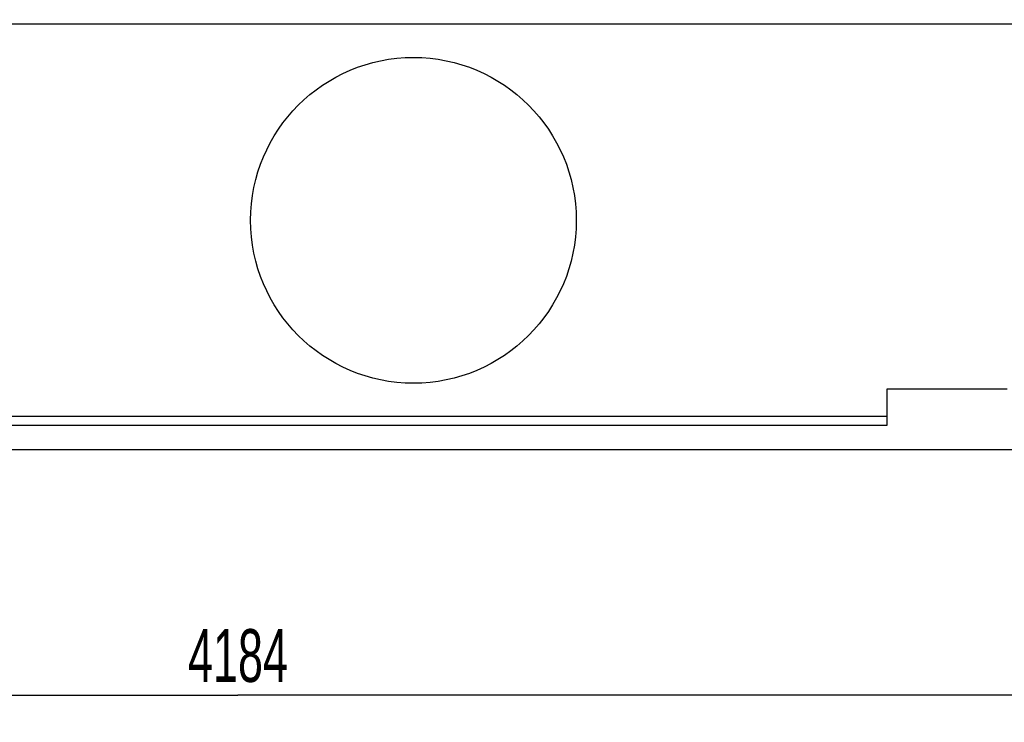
# Model space of a CAD drawing. Header units: millimetres. Extents: x 0 to 1189, y 0 to 841.
# Tile 17 of 173: x 371 to 437, y 154 to 200. Entities that reach past the tile are written whole.
import ezdxf
from ezdxf.enums import TextEntityAlignment as Align

# ---------------------------------------------------------------- set-up
doc = ezdxf.new("R2010")
doc.units = ezdxf.units.MM
doc.header["$LTSCALE"] = 65.395
doc.layers.get('0').update_dxf_attribs({"linetype": 'CONTINUOUS'})
for name, color, linetype in [('6M32E_GENSET_GRUNDRAHMEN_ABL1126', 7, 'CONTINUOUS'), ('6M32E_GENSET_GRUNDRAHMEN_T1_PBL1127', 7, 'CONTINUOUS'), ('links_14_VBL1092', 7, 'CONTINUOUS')]:
    doc.layers.add(name, color=color, linetype=linetype)
doc.styles.get("Standard").update_dxf_attribs({"font": 'txt', "width": 0.6})
doc.dimstyles.new('DIMSTYLE_2', dxfattribs={"dimtxt": 3.5, "dimasz": 3.5, "dimexe": 1.8, "dimexo": 0, "dimgap": 0.875, "dimtad": 1, "dimlfac": 25, "dimdsep": 46, "dimtxsty": 'Standard', "dimblk": '_FILLED', "dimblk1": '_FILLED', "dimblk2": '_FILLED', "dimcen": 0.09, "dimadec": 0, "dimazin": 0, "dimtp": 2, "dimtm": 2, "dimtfac": 1, "dimtofl": 0, "dimtmove": 0, "dimatfit": 3, "dimldrblk": '_FILLED', "dimfxl": 1, "dimtolj": 1, "dimarcsym": 0})

# ---------------------------------------------------------------- blocks, each defined once
blk = doc.blocks.new('_FILLED')
at = {"color": 0, "linetype": 'ByBlock'}
blk.add_solid([(0, 0), (-1, 0.167), (-1, -0.167)], dxfattribs=at)
blk = doc.blocks.new('*D14')
at = {"color": 6, "linetype": 'Continuous'}
for p, q in [((469.447, 230.597), (469.447, 153.879)), ((302.087, 223.837), (302.087, 153.879)), ((302.087, 155.679), (385.767, 155.679)), ((469.447, 155.679), (385.767, 155.679))]:
    blk.add_line(p, q, dxfattribs=at)
at = {"color": 6, "linetype": 'Continuous', "xscale": 3.5, "yscale": 3.5, "zscale": 3.5, "rotation": 180}
blk.add_blockref('_FILLED', (302.087, 155.679), dxfattribs=at)
at = {"color": 6, "linetype": 'Continuous', "xscale": 3.5, "yscale": 3.5, "zscale": 3.5}
blk.add_blockref('_FILLED', (469.447, 155.679), dxfattribs=at)
at = {"color": 6, "linetype": 'Continuous', "width": 0.636905}
blk.add_text('4184', height=3.5, dxfattribs=at).set_placement((385.767, 156.554), align=Align.CENTER)
blk = doc.blocks.new('6M32E_GENSET_GRUNDRAHMEN_T1_PBL1127', base_point=(293.067, 197.155))
at = {"layer": '6M32E_GENSET_GRUNDRAHMEN_T1_PBL1127', "color": 7, "linetype": 'Continuous'}
for p, q in [((437.407, 200.155), (135.007, 200.155)), ((436.807, 175.955), (428.807, 175.955)), ((428.807, 175.955), (428.807, 173.555)), ((428.807, 174.155), (143.607, 174.155)), ((428.807, 173.555), (143.607, 173.555)), ((131.807, 171.955), (440.607, 171.955))]:
    blk.add_line(p, q, dxfattribs=at)
blk.add_circle((397.407, 187.155), 10.8, dxfattribs=at)
blk = doc.blocks.new('6M32E_GENSET_GRUNDRAHMEN_ABL1126', base_point=(293.067, 197.155))
at = {"layer": '6M32E_GENSET_GRUNDRAHMEN_T1_PBL1127'}
blk.add_blockref('6M32E_GENSET_GRUNDRAHMEN_T1_PBL1127', (293.067, 197.155), dxfattribs=at)
blk = doc.blocks.new('LINKS_14_VBL1092', base_point=(312.043, 276.055))
at = {"layer": '6M32E_GENSET_GRUNDRAHMEN_ABL1126'}
blk.add_blockref('6M32E_GENSET_GRUNDRAHMEN_ABL1126', (293.067, 197.155), dxfattribs=at)

msp = doc.modelspace()

# ---------------------------------------------------------------- block references
at = {"layer": 'links_14_VBL1092'}
msp.add_blockref('LINKS_14_VBL1092', (312.04282, 276.05542), dxfattribs=at)

# ---------------------------------------------------------------- dimensions: what is measured, and where the dimension line sits
at = {"color": 6, "linetype": 'Continuous'}
dim = msp.add_linear_dim(base=(469.44744, 155.67864), p1=(302.08746, 223.83701), p2=(469.44744, 230.59688), dimstyle='DIMSTYLE_2', dxfattribs=at)
dim.commit()
dim.dimension.update_dxf_attribs({"geometry": '*D14', "text_midpoint": (385.43412, 155.67864), "dimtype": 160})

doc.saveas('drawing.dxf')
